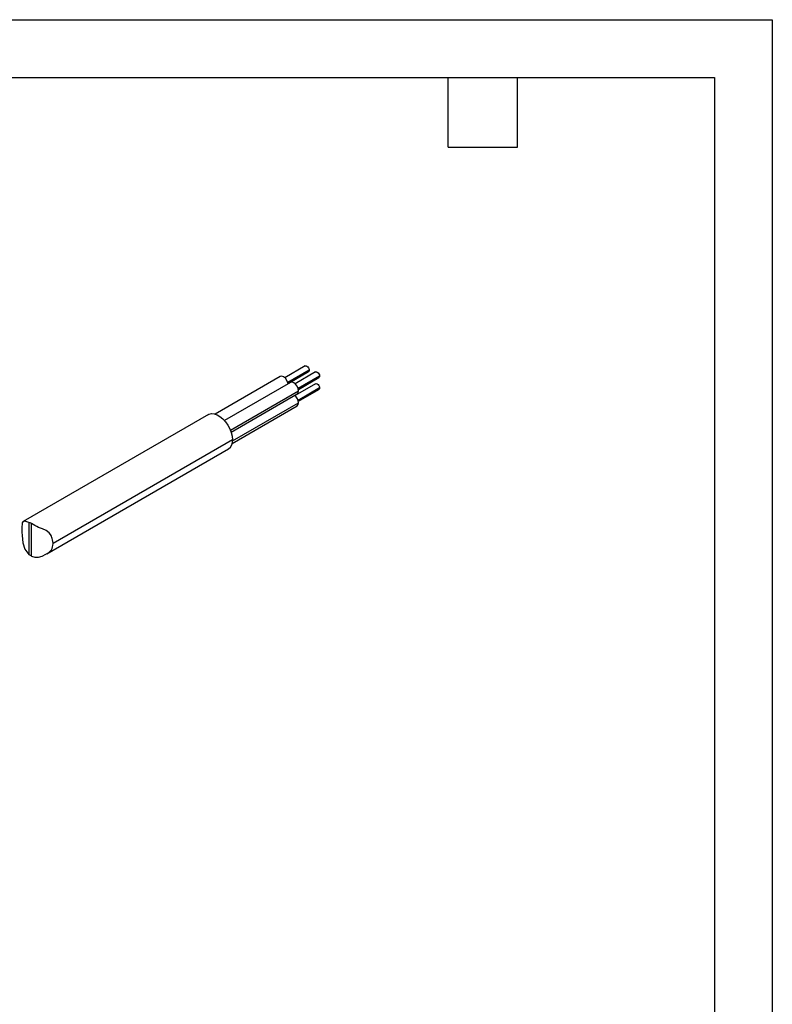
# Model space of a CAD drawing. Header units: millimetres. Extents: x 0 to 489, y 0 to 378.
# Tile 27 of 27: x 344 to 489, y 189 to 378. Entities that reach past the tile are written whole.
import ezdxf

# ---------------------------------------------------------------- set-up
doc = ezdxf.new("R2010")
doc.units = ezdxf.units.MM
doc.header["$LTSCALE"] = 1.75
doc.layers.add('TEXT', color=140, linetype='Continuous', lineweight=25)

msp = doc.modelspace()

# ---------------------------------------------------------------- linework, layer by layer
at = {"color": 7, "linetype": 'Continuous'}
for p, q in [((0, 377.83), (488.95, 377.83)), ((488.95, 377.83), (488.95, 0))]:
    msp.add_line(p, q, dxfattribs=at)
for p, q in [((399.3, 311.4), (395.36, 309.13)), ((400.07, 310.6), (395.95, 308.22)), ((396, 308.03), (399.94, 310.3)), ((401.28, 310.26), (397.34, 307.99)), ((394.5, 309.36), (382.02, 302.16)), ((396.47, 308.22), (383.81, 300.91)), ((401.28, 307.98), (397.34, 305.71)), ((402.05, 309.46), (397.93, 307.08)), ((397.98, 306.89), (401.92, 309.16)), ((397.98, 306.89), (399.94, 308.02)), ((399.95, 308.03), (399.94, 308.02)), ((384.95, 299.07), (398.01, 306.6)), ((402.05, 307.17), (397.93, 304.79)), ((397.98, 304.61), (401.92, 306.88)), ((385.08, 298.71), (397.74, 306.02)), ((385.34, 297.01), (398.01, 304.32)), ((385.27, 296.54), (397.74, 303.74)), ((380.74, 302.08), (345.18, 281.54)), ((385.34, 297.22), (350.88, 277.32)), ((349.68, 275.34), (384.55, 295.48)), ((346.26, 281.37), (346.26, 275.25)), ((346.74, 274.92), (346.74, 281.14))]:
    msp.add_line(p, q)
at = {"flags": 128}
for points in [[(399.3, 311.4), (399.45, 311.43), (399.62, 311.37), (399.79, 311.23), (399.94, 311.04), (400.04, 310.81), (400.07, 310.6)], [(400.07, 310.6), (400.04, 310.42), (399.94, 310.3), (399.94, 310.3)], [(401.28, 310.26), (401.43, 310.29), (401.6, 310.23), (401.77, 310.09), (401.92, 309.9), (402.01, 309.67), (402.05, 309.46)], [(396.01, 307.96), (395.96, 308.18), (395.77, 308.63), (395.48, 309.02), (395.13, 309.3), (394.79, 309.42), (394.5, 309.36)], [(398.01, 306.6), (397.94, 307.04), (397.74, 307.49), (397.45, 307.88), (397.11, 308.16), (396.76, 308.28), (396.47, 308.22)], [(401.28, 307.98), (401.43, 308.01), (401.6, 307.95), (401.77, 307.81), (401.92, 307.62), (402.01, 307.39), (402.05, 307.17)], [(402.05, 309.46), (402.01, 309.28), (401.92, 309.16), (401.92, 309.16)], [(397.74, 306.02), (397.74, 306.02), (397.94, 306.25), (398.01, 306.6)], [(402.05, 307.17), (402.01, 307), (401.92, 306.88), (401.92, 306.88)], [(397.74, 303.74), (397.74, 303.74), (397.94, 303.97), (398.01, 304.32)], [(380.74, 302.08), (380.85, 302.13), (381.3, 302.25), (381.82, 302.21), (382.37, 302.03), (382.93, 301.71), (383.48, 301.25), (384, 300.69), (384.45, 300.05), (384.83, 299.35), (385.11, 298.62), (385.28, 297.9), (385.34, 297.22)], [(346.26, 281.37), (345.5, 281.59), (345.09, 281.48), (344.99, 281.29), (344.94, 281), (344.91, 280.61), (344.9, 280.09)], [(344.9, 280.09), (344.91, 279.5), (344.94, 278.84), (345.09, 277.48), (345.5, 276.22), (346.26, 275.25)], [(350.88, 277.32), (350.85, 277.72), (350.81, 278.01), (350.75, 278.28), (350.67, 278.51), (350.59, 278.72), (350.4, 279.06), (350.16, 279.35), (349.55, 279.82), (348.84, 280.12), (348.09, 280.42), (347.76, 280.59), (347.42, 280.77), (346.74, 281.14)], [(346.74, 274.92), (347.41, 274.71), (348.08, 274.72), (348.82, 274.93), (349.53, 275.26), (349.87, 275.46), (350.15, 275.66), (350.58, 276.14), (350.71, 276.38), (350.81, 276.69), (350.85, 276.94), (350.88, 277.32)]]:
    msp.add_lwpolyline(points, dxfattribs=at)
for centre, radius, start, end in [((396.02, 304.22), 1.99, 2.9388, 50.5567), ((383.46, 297.02), 1.9, 305.3259, 5.9863), ((345.15, 278.44), 3.14, 59.6228, 69.314), ((348.77, 278.44), 4.06, 231.8235, 239.9866)]:
    msp.add_arc(centre, radius, start, end)
at = {"layer": 'TEXT'}
for p, q in [((11.11, 366.71), (477.84, 366.71)), ((426.72, 353.38), (426.72, 366.71)), ((440.05, 353.38), (440.05, 366.71)), ((477.84, 366.71), (477.84, 11.11)), ((426.72, 353.38), (440.05, 353.38))]:
    msp.add_line(p, q, dxfattribs=at)

doc.saveas('drawing.dxf')
